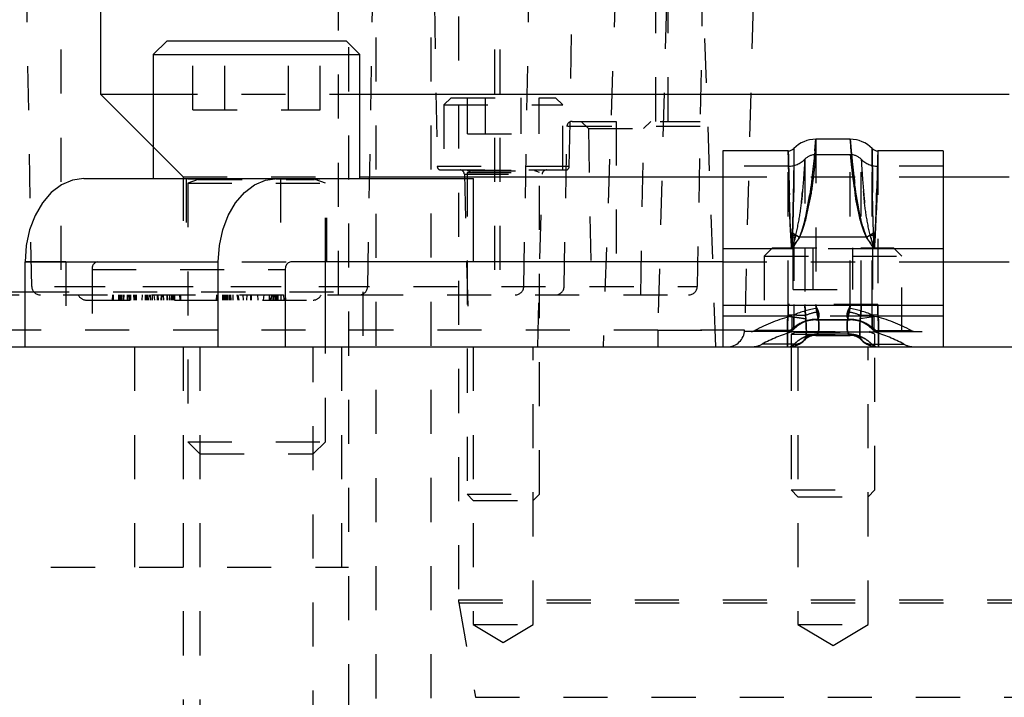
# Model space of a CAD drawing. Header units: inches. Extents: x 1907 to 2452, y -210 to -54.
# Tile 34 of 256: x 1939.63 to 1941.87, y -168.06 to -166.52. Entities that reach past the tile are written whole.
import ezdxf

# ---------------------------------------------------------------- set-up
doc = ezdxf.new("R2010")
doc.units = ezdxf.units.IN
doc.header["$LTSCALE"] = 0.5
doc.header["$MEASUREMENT"] = 0
doc.linetypes.add('HIDDEN', pattern=[0.225, 0.15, -0.075])
doc.layers.add('SID-M-H', color=4, linetype='HIDDEN')
doc.layers.add('SID-M-S', color=105, linetype='Continuous')

msp = doc.modelspace()

# ---------------------------------------------------------------- linework, layer by layer
at = {"layer": 'SID-M-H'}
for p, q in [((1940.62626, -163.51351), (1940.62626, -167.83782)), ((1940.37626, -163.78351), (1940.37626, -169.18101)), ((1940.43876, -164.16113), (1940.43876, -168.30556)), ((1940.56376, -164.16096), (1940.56376, -168.30572)), ((1939.7239, -165.18871), (1939.7239, -167.1454)), ((1940.35382, -167.1454), (1940.35382, -165.18871)), ((1940.70815, -165.18871), (1940.70815, -167.1454)), ((1940.71996, -165.18871), (1940.71996, -167.1454)), ((1941.07429, -166.7517), (1941.07429, -165.18871)), ((1941.10185, -166.7517), (1941.10185, -165.18871)), ((1939.65757, -167.12606), (1939.62458, -165.23581)), ((1940.42015, -167.12606), (1940.45314, -165.23581)), ((1940.77448, -167.12606), (1940.80747, -165.23581)), ((1941.20117, -165.23581), (1941.16818, -167.12606)), ((1940.55067, -165.28713), (1940.57802, -166.8542)), ((1940.87765, -166.8542), (1940.905, -165.28713)), ((1941.12948, -165.28713), (1941.07873, -167.22517)), ((1941.32626, -165.28713), (1941.27551, -167.22517)), ((1941.00398, -165.83831), (1940.95421, -167.26351)), ((1941.21012, -167.26351), (1941.16035, -165.83831)), ((1940.02351, -166.72526), (1940.02351, -166.56901)), ((1940.09568, -166.72526), (1940.09568, -166.56901)), ((1940.24002, -166.72526), (1940.24002, -166.56901)), ((1940.31219, -166.72526), (1940.31219, -166.56901)), ((1939.93348, -166.69001), (1940.40223, -166.69001)), ((1940.60923, -166.69794), (1940.59283, -166.71434)), ((1940.60923, -166.69794), (1940.84643, -166.69794)), ((1940.64664, -166.77994), (1940.64664, -166.69794)), ((1940.68724, -166.77994), (1940.68724, -166.69794)), ((1940.76843, -166.77994), (1940.76843, -166.69794)), ((1940.80902, -166.77994), (1940.80902, -166.69794)), ((1940.86283, -166.71434), (1940.84643, -166.69794)), ((1940.59283, -166.71434), (1940.86283, -166.71434)), ((1940.59283, -166.71434), (1940.59283, -166.86194)), ((1940.86283, -166.86194), (1940.86283, -166.71434)), ((1940.02351, -166.72526), (1940.31219, -166.72526)), ((1940.86597, -167.12606), (1940.8723, -166.7633)), ((1941.17451, -166.7633), (1940.8723, -166.7633)), ((1940.88411, -166.7517), (1941.17471, -166.7517)), ((1940.905, -166.7517), (1940.92103, -166.76773)), ((1940.98374, -166.7517), (1940.98374, -167.1454)), ((1941.04645, -166.76773), (1941.06248, -166.7517)), ((1940.64664, -166.77994), (1940.80902, -166.77994)), ((1940.92103, -166.76773), (1941.04645, -166.76773)), ((1940.92103, -166.76773), (1940.92762, -167.1454)), ((1941.03986, -167.1454), (1941.04645, -166.76773)), ((1939.93348, -166.80973), (1940.00126, -166.87751)), ((1941.43715, -166.79226), (1941.43715, -167.16726)), ((1941.51537, -167.16726), (1941.51537, -166.79226)), ((1941.37467, -167.16726), (1941.37467, -166.81851)), ((1941.38716, -166.81326), (1941.38716, -167.16726)), ((1941.51537, -166.82726), (1941.43715, -166.82726)), ((1941.56536, -167.16726), (1941.56536, -166.81326)), ((1941.57785, -166.81851), (1941.57785, -167.16726)), ((1940.87765, -166.8542), (1940.57802, -166.8542)), ((1941.37467, -166.85351), (1941.22626, -166.85351)), ((1941.41216, -166.83776), (1941.41216, -167.16726)), ((1941.54036, -167.16726), (1941.54036, -166.83776)), ((1941.72626, -166.85351), (1941.57785, -166.85351)), ((1940.00126, -166.87751), (1940.40223, -166.87751)), ((1940.00126, -166.87751), (1940.00126, -167.07051)), ((1940.5859, -166.86194), (1940.86977, -166.86194)), ((1940.6395, -166.87152), (1940.81617, -166.87152)), ((1940.6395, -166.87152), (1940.64977, -167.26351)), ((1940.64583, -166.86194), (1940.64583, -166.86233)), ((1940.64583, -166.86233), (1940.80983, -166.86233)), ((1940.65564, -166.86386), (1940.64583, -166.86742)), ((1940.64583, -166.86742), (1940.80983, -166.86742)), ((1940.64583, -166.86742), (1940.64583, -167.59794)), ((1940.65564, -166.86386), (1940.80003, -166.86386)), ((1940.80983, -166.86742), (1940.80003, -166.86386)), ((1940.8059, -167.26351), (1940.81617, -166.87152)), ((1940.80983, -166.86233), (1940.80983, -166.86194)), ((1940.80983, -167.59794), (1940.80983, -166.86742)), ((1941.22626, -166.87751), (1941.72626, -166.87751)), ((1940.00835, -166.88151), (1940.00835, -167.07051)), ((1940.0116, -166.88151), (1940.0116, -166.8819)), ((1940.0116, -166.8819), (1940.3241, -166.8819)), ((1940.03516, -166.88343), (1940.0116, -166.892)), ((1940.0116, -166.892), (1940.3241, -166.892)), ((1940.0116, -166.892), (1940.0116, -167.47876)), ((1940.03516, -166.88343), (1940.29874, -166.88343)), ((1940.22209, -166.88151), (1940.22209, -167.07051)), ((1940.3241, -166.892), (1940.30055, -166.88343)), ((1940.3241, -166.8819), (1940.3241, -166.88151)), ((1940.3241, -167.07051), (1940.3241, -166.892)), ((1940.32735, -167.07051), (1940.32735, -166.88151)), ((1941.38438, -167.00449), (1941.40009, -167.01476)), ((1941.55243, -167.01476), (1941.56814, -167.00449)), ((1941.55243, -167.01476), (1941.40009, -167.01476)), ((1941.56536, -167.04101), (1941.22626, -167.04101)), ((1941.33926, -167.03851), (1941.32026, -167.05751)), ((1941.33926, -167.03851), (1941.61326, -167.03851)), ((1941.38605, -167.13351), (1941.38605, -167.03851)), ((1941.43115, -167.13351), (1941.43115, -167.03851)), ((1941.52137, -167.13351), (1941.52137, -167.03851)), ((1941.72626, -167.04101), (1941.54036, -167.04101)), ((1941.72626, -167.04101), (1941.56536, -167.04101)), ((1941.56647, -167.13351), (1941.56647, -167.03851)), ((1941.63226, -167.05751), (1941.61326, -167.03851)), ((1939.73476, -167.07051), (1939.64247, -167.07051)), ((1939.73476, -167.07051), (1940.24528, -167.07051)), ((1939.73476, -167.07051), (1939.73476, -167.26351)), ((1941.22626, -167.07051), (1941.72626, -167.07051)), ((1941.32026, -167.05751), (1941.63226, -167.05751)), ((1941.32026, -167.05751), (1941.32026, -167.22851)), ((1941.63226, -167.22851), (1941.63226, -167.05751)), ((1939.7945, -167.08801), (1940.23291, -167.08801)), ((1939.7945, -167.08801), (1939.7945, -167.26351)), ((1938.90954, -167.12606), (1940.35382, -167.12606)), ((1938.92922, -167.1454), (1940.40046, -167.1454)), ((1939.64247, -167.13851), (1940.40934, -167.13851)), ((1939.7239, -167.12606), (1941.16818, -167.12606)), ((1939.84066, -167.1454), (1939.84004, -167.15721)), ((1939.84066, -167.1454), (1939.84004, -167.15721)), ((1939.84066, -167.1454), (1939.84004, -167.15721)), ((1939.84263, -167.1454), (1939.84201, -167.15721)), ((1939.85419, -167.1454), (1939.85419, -167.15721)), ((1939.85672, -167.1454), (1939.85671, -167.15721)), ((1939.85877, -167.1454), (1939.85877, -167.15721)), ((1939.8591, -167.1454), (1939.85972, -167.15721)), ((1939.8609, -167.1454), (1939.86089, -167.15721)), ((1939.86107, -167.1454), (1939.86169, -167.15721)), ((1939.86501, -167.1454), (1939.86563, -167.15721)), ((1939.8664, -167.1454), (1939.86609, -167.15721)), ((1939.87431, -167.1454), (1939.87409, -167.15721)), ((1939.87741, -167.1454), (1939.87781, -167.15721)), ((1939.87799, -167.1454), (1939.87799, -167.15721)), ((1939.87893, -167.1454), (1939.87919, -167.15721)), ((1939.88138, -167.1454), (1939.88138, -167.15721)), ((1939.88863, -167.1454), (1939.88925, -167.15721)), ((1939.89174, -167.1454), (1939.89174, -167.15721)), ((1939.89482, -167.1454), (1939.89482, -167.15721)), ((1939.90808, -167.1454), (1939.90746, -167.15721)), ((1939.91521, -167.1454), (1939.91521, -167.15721)), ((1939.91696, -167.1454), (1939.91696, -167.15721)), ((1939.9182, -167.1454), (1939.91819, -167.15721)), ((1939.91902, -167.1454), (1939.91903, -167.15721)), ((1939.91963, -167.1454), (1939.91964, -167.15721)), ((1939.92334, -167.1454), (1939.92272, -167.15721)), ((1939.92667, -167.1454), (1939.92678, -167.15721)), ((1939.93121, -167.1454), (1939.93059, -167.15721)), ((1939.93484, -167.1454), (1939.936, -167.15721)), ((1939.94216, -167.1454), (1939.94216, -167.15721)), ((1939.94375, -167.1454), (1939.94437, -167.15721)), ((1939.9515, -167.1454), (1939.95028, -167.15721)), ((1939.95264, -167.1454), (1939.95224, -167.15721)), ((1939.9559, -167.1454), (1939.95646, -167.15721)), ((1939.96423, -167.1454), (1939.96445, -167.15721)), ((1939.96512, -167.1454), (1939.96538, -167.15721)), ((1939.97058, -167.1454), (1939.96996, -167.15721)), ((1939.97452, -167.1454), (1939.9739, -167.15721)), ((1939.97698, -167.1454), (1939.9771, -167.15721)), ((1939.97817, -167.1454), (1939.97817, -167.15721)), ((1939.97958, -167.1454), (1939.97959, -167.15721)), ((1939.9815, -167.1454), (1939.98149, -167.15721)), ((1939.98162, -167.1454), (1939.98162, -167.15721)), ((1939.99296, -167.1454), (1939.99358, -167.15721)), ((1939.99493, -167.1454), (1939.99555, -167.15721)), ((1939.99493, -167.1454), (1939.99555, -167.15721)), ((1940.07688, -167.1454), (1940.07626, -167.15721)), ((1940.07688, -167.1454), (1940.07626, -167.15721)), ((1940.07688, -167.1454), (1940.07626, -167.15721)), ((1940.07688, -167.1454), (1940.07626, -167.15721)), ((1940.07688, -167.1454), (1940.07626, -167.15721)), ((1940.07688, -167.1454), (1940.07626, -167.15721)), ((1940.07688, -167.1454), (1940.07626, -167.15721)), ((1940.07688, -167.1454), (1940.07626, -167.15721)), ((1940.07885, -167.1454), (1940.07823, -167.15721)), ((1940.0902, -167.1454), (1940.09019, -167.15721)), ((1940.09039, -167.1454), (1940.09038, -167.15721)), ((1940.09299, -167.1454), (1940.09253, -167.15721)), ((1940.09356, -167.1454), (1940.09355, -167.15721)), ((1940.09356, -167.1454), (1940.09355, -167.15721)), ((1940.09365, -167.1454), (1940.09364, -167.15721)), ((1940.09365, -167.1454), (1940.09364, -167.15721)), ((1940.09383, -167.1454), (1940.09382, -167.15721)), ((1940.09392, -167.1454), (1940.09391, -167.15721)), ((1940.09469, -167.1454), (1940.09435, -167.15721)), ((1940.09478, -167.1454), (1940.09478, -167.15721)), ((1940.09478, -167.1454), (1940.09478, -167.15721)), ((1940.09512, -167.1454), (1940.0949, -167.15721)), ((1940.09506, -167.1454), (1940.09505, -167.15721)), ((1940.09506, -167.1454), (1940.09505, -167.15721)), ((1940.09554, -167.1454), (1940.0953, -167.15721)), ((1940.09632, -167.1454), (1940.09631, -167.15721)), ((1940.09926, -167.1454), (1940.09988, -167.15721)), ((1940.09986, -167.1454), (1940.09985, -167.15721)), ((1940.10123, -167.1454), (1940.10185, -167.15721)), ((1940.10185, -167.1454), (1940.1017, -167.15721)), ((1940.10185, -167.1454), (1940.1017, -167.15721)), ((1940.10565, -167.1454), (1940.10588, -167.15721)), ((1940.10648, -167.1454), (1940.10671, -167.15721)), ((1940.10861, -167.1454), (1940.10908, -167.15721)), ((1940.11428, -167.1454), (1940.11366, -167.15721)), ((1940.12343, -167.1454), (1940.12547, -167.15721)), ((1940.12505, -167.1454), (1940.12744, -167.15721)), ((1940.13666, -167.1454), (1940.13728, -167.15721)), ((1940.14578, -167.1454), (1940.14516, -167.15721)), ((1940.15439, -167.1454), (1940.15438, -167.15721)), ((1940.1546, -167.1454), (1940.1546, -167.15721)), ((1940.15522, -167.1454), (1940.15522, -167.15721)), ((1940.15543, -167.1454), (1940.15543, -167.15721)), ((1940.15543, -167.1454), (1940.15543, -167.15721)), ((1940.15543, -167.1454), (1940.15543, -167.15721)), ((1940.17013, -167.1454), (1940.17075, -167.15721)), ((1940.18462, -167.1454), (1940.18256, -167.15721)), ((1940.19634, -167.1454), (1940.19634, -167.15721)), ((1940.20326, -167.1454), (1940.19831, -167.15721)), ((1940.20211, -167.1454), (1940.20028, -167.15721)), ((1940.20454, -167.1454), (1940.20477, -167.15721)), ((1940.20473, -167.1454), (1940.20495, -167.15721)), ((1940.2068, -167.1454), (1940.20618, -167.15721)), ((1940.20956, -167.1454), (1940.20972, -167.15721)), ((1940.20956, -167.1454), (1940.20972, -167.15721)), ((1940.21074, -167.1454), (1940.21012, -167.15721)), ((1940.21097, -167.1454), (1940.21098, -167.15721)), ((1940.21141, -167.1454), (1940.21141, -167.15721)), ((1940.213, -167.1454), (1940.21301, -167.15721)), ((1940.213, -167.1454), (1940.21301, -167.15721)), ((1940.21485, -167.1454), (1940.21485, -167.15721)), ((1940.21485, -167.1454), (1940.21485, -167.15721)), ((1940.21492, -167.1454), (1940.21525, -167.15721)), ((1940.21503, -167.1454), (1940.21504, -167.15721)), ((1940.21503, -167.1454), (1940.21504, -167.15721)), ((1940.21595, -167.1454), (1940.21642, -167.15721)), ((1940.21607, -167.1454), (1940.21608, -167.15721)), ((1940.21607, -167.1454), (1940.21608, -167.15721)), ((1940.22293, -167.1454), (1940.22316, -167.15721)), ((1940.22918, -167.1454), (1940.2298, -167.15721)), ((1940.23312, -167.1454), (1940.23374, -167.15721)), ((1940.23312, -167.1454), (1940.23374, -167.15721)), ((1940.23312, -167.1454), (1940.23374, -167.15721)), ((1940.23312, -167.1454), (1940.23374, -167.15721)), ((1940.23312, -167.1454), (1940.23374, -167.15721)), ((1940.40046, -167.1454), (1941.14849, -167.1454)), ((1940.40934, -167.13851), (1940.40934, -167.26351)), ((1941.38605, -167.13351), (1941.56647, -167.13351)), ((1939.78131, -167.15721), (1940.29641, -167.15721)), ((1941.37414, -167.19052), (1941.37467, -167.16726)), ((1941.57785, -167.16726), (1941.37467, -167.16726)), ((1941.38716, -167.16726), (1941.38725, -167.19112)), ((1941.41216, -167.16726), (1941.41345, -167.19231)), ((1941.43715, -167.16726), (1941.43966, -167.18476)), ((1941.51286, -167.18476), (1941.51537, -167.16726)), ((1941.53906, -167.19231), (1941.54036, -167.16726)), ((1941.56527, -167.19112), (1941.56536, -167.16726)), ((1941.57785, -167.16726), (1941.57838, -167.19052)), ((1941.57789, -167.16976), (1941.57785, -167.16726)), ((1941.37382, -167.19351), (1941.37414, -167.19052)), ((1941.41345, -167.19231), (1941.37414, -167.19052)), ((1941.38725, -167.19112), (1941.38735, -167.19568)), ((1941.57838, -167.19052), (1941.53906, -167.19231)), ((1941.56517, -167.19568), (1941.56527, -167.19112)), ((1941.57838, -167.19052), (1941.57869, -167.19351)), ((1941.37382, -167.19351), (1941.22626, -167.19351)), ((1941.41439, -167.20001), (1941.37382, -167.19351)), ((1941.57001, -167.19351), (1941.38251, -167.19351)), ((1941.38251, -167.19351), (1941.38251, -167.22979)), ((1941.41345, -167.19231), (1941.41439, -167.20001)), ((1941.43715, -167.20226), (1941.51537, -167.20226)), ((1941.4389, -167.20134), (1941.51362, -167.20134)), ((1941.53813, -167.20001), (1941.53906, -167.19231)), ((1941.57869, -167.19351), (1941.53813, -167.20001)), ((1941.57001, -167.22979), (1941.57001, -167.19351)), ((1941.72626, -167.19351), (1941.57869, -167.19351)), ((1941.07873, -167.22517), (1938.99899, -167.22517)), ((1941.07873, -167.22517), (1941.07873, -167.26351)), ((1941.37414, -167.22851), (1941.22626, -167.22851)), ((1941.3792, -167.22642), (1941.29856, -167.22642)), ((1941.37717, -167.22851), (1941.57592, -167.22851)), ((1941.38126, -167.22851), (1941.38126, -167.2289)), ((1941.38126, -167.2289), (1941.57126, -167.2289)), ((1941.39256, -167.23043), (1941.38126, -167.23455)), ((1941.38126, -167.23455), (1941.57126, -167.23455)), ((1941.38126, -167.23455), (1941.38126, -167.26309)), ((1941.57001, -167.22979), (1941.38251, -167.22979)), ((1941.38716, -167.22326), (1941.38725, -167.22259)), ((1941.38725, -167.22259), (1941.38735, -167.22191)), ((1941.39256, -167.23043), (1941.55996, -167.23043)), ((1941.51013, -167.23449), (1941.44239, -167.23449)), ((1941.57126, -167.23455), (1941.55996, -167.23043)), ((1941.56517, -167.22191), (1941.56527, -167.22259)), ((1941.56527, -167.22259), (1941.56536, -167.22326)), ((1941.57126, -167.2289), (1941.57126, -167.22851)), ((1941.57126, -167.26309), (1941.57126, -167.23455)), ((1941.57332, -167.22642), (1941.65396, -167.22642)), ((1941.57838, -167.22851), (1941.72626, -167.22851)), ((1941.38827, -167.25723), (1941.31516, -167.25723)), ((1941.41439, -167.2437), (1941.41345, -167.24576)), ((1941.53906, -167.24576), (1941.53813, -167.2437)), ((1941.56425, -167.25723), (1941.63736, -167.25723)), ((1939.89134, -167.76351), (1939.89134, -167.26351)), ((1940.00126, -167.26351), (1940.00126, -169.76351)), ((1940.03935, -167.26351), (1940.03935, -168.14351)), ((1940.29635, -168.14351), (1940.29635, -167.26351)), ((1940.3241, -167.47876), (1940.3241, -167.26351)), ((1940.36118, -167.76351), (1940.36118, -167.26351)), ((1940.65983, -167.26351), (1940.65983, -167.89351)), ((1940.79583, -167.89351), (1940.79583, -167.26351)), ((1941.38126, -167.26351), (1941.38126, -167.58801)), ((1941.39676, -167.26351), (1941.39676, -167.89351)), ((1941.55576, -167.89351), (1941.55576, -167.26351)), ((1941.57126, -167.58801), (1941.57126, -167.26351)), ((1940.0116, -167.47876), (1940.3241, -167.47876)), ((1940.0116, -167.47876), (1940.03935, -167.50651)), ((1940.29635, -167.50651), (1940.3241, -167.47876)), ((1940.03935, -167.50651), (1940.29635, -167.50651)), ((1941.38126, -167.58801), (1941.57126, -167.58801)), ((1941.38126, -167.58801), (1941.39676, -167.60351)), ((1941.55576, -167.60351), (1941.57126, -167.58801)), ((1940.64583, -167.59794), (1940.80983, -167.59794)), ((1940.64583, -167.59794), (1940.65983, -167.61194)), ((1940.65983, -167.61194), (1940.79583, -167.61194)), ((1940.79583, -167.61194), (1940.80983, -167.59794)), ((1941.39676, -167.60351), (1941.55576, -167.60351)), ((1929.50126, -167.76351), (1940.37626, -167.76351)), ((1940.62626, -167.83782), (1942.6245, -167.83782)), ((1940.62686, -167.84466), (1942.62391, -167.84466)), ((1940.62686, -167.84466), (1940.6646, -168.05873)), ((1940.65983, -167.89351), (1940.79583, -167.89351)), ((1940.65983, -167.89351), (1940.72783, -167.93437)), ((1940.72783, -167.93437), (1940.79583, -167.89351)), ((1941.39676, -167.89351), (1941.55576, -167.89351)), ((1941.39676, -167.89351), (1941.47626, -167.94128)), ((1941.47626, -167.94128), (1941.55576, -167.89351)), ((1940.6646, -168.05873), (1942.58791, -168.05873))]:
    msp.add_line(p, q, dxfattribs=at)
for centre, radius, start, end in [((1940.88411, -166.76351), 0.01181, 90, 179), ((1941.43715, -166.86226), 0.035, 90, 135.573), ((1941.51537, -166.86226), 0.035, 44.427, 90), ((1940.5859, -166.85406), 0.00787, 181, 270), ((1940.86977, -166.85406), 0.00787, 270, 359), ((1941.37467, -166.80101), 0.0525, 270, 315.573), ((1941.57785, -166.80101), 0.0525, 224.427, 270), ((1940.62966, -166.87178), 0.00984, 1.5, 90), ((1940.65537, -166.86312), 0.000787, 290, 90), ((1940.8003, -166.86312), 0.000787, 90, 250), ((1940.82601, -166.87178), 0.00984, 90, 178.5), ((1940.03489, -166.88269), 0.000787, 290, 90), ((1940.30082, -166.88269), 0.000787, 90, 250), ((1941.37486, -166.89942), 0.1055, 273.03651, 275.17531), ((1941.36368, -166.69441), 0.3165, 273.03651, 275.17531), ((1941.58884, -166.69441), 0.3165, 264.82469, 266.96349), ((1941.57766, -166.89942), 0.1055, 264.82469, 266.96349), ((1939.80997, -167.08582), 0.01562, 101.42175, 188.04947), ((1939.67725, -167.12571), 0.01969, 181, 270), ((1939.78131, -167.13753), 0.01969, 203.57818, 270), ((1940.29641, -167.13753), 0.01969, 270, 336.42182), ((1940.40046, -167.12571), 0.01969, 270, 359), ((1940.75479, -167.12571), 0.01969, 270, 359), ((1940.84629, -167.12571), 0.01969, 270, 359), ((1941.14849, -167.12571), 0.01969, 270, 359), ((1941.47298, -167.3901), 0.21666, 98.84572, 113.30988), ((1941.45632, -167.2918), 0.10833, 98.84572, 113.30988), ((1941.47954, -167.3901), 0.21666, 66.69012, 81.15428), ((1941.4962, -167.2918), 0.10833, 66.69012, 81.15428), ((1941.47626, -167.55624), 0.37464, 104.49155, 118.3152), ((1941.43715, -167.27226), 0.07, 90, 135.573), ((1941.43618, -167.26743), 0.06637, 86.9949, 137.50533), ((1941.43698, -167.19982), 0.00244, 274.02012, 321.69695), ((1941.51634, -167.26743), 0.06637, 42.49467, 93.0051), ((1941.51554, -167.19982), 0.00244, 218.30305, 265.97988), ((1941.51537, -167.27226), 0.07, 44.427, 90), ((1941.47626, -167.55624), 0.37464, 61.6848, 75.50845), ((1941.23615, -167.22414), 0.03937, 270, 358.5), ((1941.29026, -167.21101), 0.0175, 270, 298.3152), ((1941.47626, -167.55624), 0.33964, 106.02304, 118.3152), ((1941.3738, -167.21131), 0.0172, 270.0926, 321.96655), ((1941.37414, -167.21104), 0.01747, 270.00637, 318.59378), ((1941.37467, -167.21101), 0.0175, 270, 315.573), ((1941.37441, -167.222), 0.00652, 272.26611, 317.31211), ((1941.3794, -167.2153), 0.01112, 268.9616, 314.27678), ((1941.39229, -167.22969), 0.000787, 290, 90), ((1941.43792, -167.26818), 0.03319, 86.9949, 137.50533), ((1941.43664, -167.22995), 0.00733, 274.02012, 321.69695), ((1941.51588, -167.22995), 0.00733, 218.30305, 265.97988), ((1941.5146, -167.26818), 0.03319, 42.49467, 93.0051), ((1941.56023, -167.22969), 0.000787, 90, 250), ((1941.57872, -167.21131), 0.0172, 218.03345, 269.9074), ((1941.57838, -167.21104), 0.01747, 221.40622, 269.99363), ((1941.57785, -167.21101), 0.0175, 224.427, 270), ((1941.57312, -167.2153), 0.01112, 225.72322, 271.0384), ((1941.47626, -167.55624), 0.33964, 61.6848, 73.97696), ((1941.57811, -167.222), 0.00652, 222.68789, 267.73389), ((1941.66226, -167.21101), 0.0175, 241.6848, 270), ((1941.29026, -167.21101), 0.0525, 270, 298.3152), ((1941.37374, -167.21191), 0.0516, 270.0926, 321.96655), ((1941.37414, -167.21109), 0.05242, 270.00637, 318.59378), ((1941.37389, -167.24397), 0.01956, 272.26611, 317.31211), ((1941.38887, -167.22388), 0.03336, 268.9616, 314.27678), ((1941.57878, -167.21191), 0.0516, 218.03345, 269.9074), ((1941.57838, -167.21109), 0.05242, 221.40622, 269.99363), ((1941.56365, -167.22388), 0.03336, 225.72322, 271.0384), ((1941.57863, -167.24397), 0.01956, 222.68789, 267.73389), ((1941.66226, -167.21101), 0.0525, 241.6848, 270), ((1940.66563, -167.83782), 0.03937, 180, 190)]:
    msp.add_arc(centre, radius, start, end, dxfattribs=at)
for points, knots in [([(1941.40009, -167.01476), (1941.40189, -167.01028), (1941.40638, -166.99912), (1941.41585, -166.96415), (1941.425, -166.91036), (1941.43199, -166.85061), (1941.43585, -166.80857), (1941.43706, -166.79336), (1941.43714, -166.79246), (1941.43715, -166.79226)], [0, 0, 0, 0, 0.0411957, 0.1025353, 0.3099027, 0.5198795, 0.7305922, 0.9415813, 1, 1, 1, 1]), ([(1941.51537, -166.79226), (1941.51538, -166.79246), (1941.51546, -166.79336), (1941.51667, -166.80857), (1941.52053, -166.85061), (1941.52752, -166.91036), (1941.53667, -166.96415), (1941.54614, -166.99912), (1941.55063, -167.01028), (1941.55243, -167.01476)], [0, 0, 0, 0, 0.0584187, 0.2694078, 0.4801205, 0.6900973, 0.8974647, 0.9588043, 1, 1, 1, 1]), ([(1941.37467, -166.81851), (1941.37472, -166.82074), (1941.37484, -166.82532), (1941.37573, -166.86197), (1941.37725, -166.91758), (1941.37863, -166.96952), (1941.38017, -166.99937), (1941.38045, -167.00477)], [0, 0, 0, 0, 0.2282514, 0.4678034, 0.7073901, 0.9470328, 1, 1, 1, 1]), ([(1941.38438, -167.00449), (1941.38506, -166.98131), (1941.38645, -166.93379), (1941.38689, -166.87346), (1941.38714, -166.83034), (1941.38716, -166.81447), (1941.38716, -166.81348), (1941.38716, -166.81326)], [0, 0, 0, 0, 0.2240657, 0.4593059, 0.6952264, 0.9308577, 1, 1, 1, 1]), ([(1941.43715, -166.82726), (1941.43714, -166.82743), (1941.43706, -166.82819), (1941.43585, -166.84101), (1941.43199, -166.87646), (1941.42499, -166.92689), (1941.41581, -166.97227), (1941.40634, -167.00166), (1941.40189, -167.01099), (1941.40009, -167.01476)], [0, 0, 0, 0, 0.0581919, 0.2683813, 0.4784009, 0.6879822, 0.89586, 0.9579023, 1, 1, 1, 1]), ([(1941.40009, -167.01476), (1941.40189, -167.01099), (1941.40634, -167.00166), (1941.41581, -166.97227), (1941.42499, -166.92689), (1941.43199, -166.87646), (1941.43585, -166.84101), (1941.43706, -166.82819), (1941.43714, -166.82743), (1941.43715, -166.82726)], [0, 0, 0, 0, 0.0420977, 0.10414, 0.3120178, 0.5215991, 0.7316187, 0.9418081, 1, 1, 1, 1]), ([(1941.55243, -167.01476), (1941.55063, -167.01099), (1941.54618, -167.00166), (1941.53671, -166.97227), (1941.52753, -166.92689), (1941.52053, -166.87646), (1941.51667, -166.84101), (1941.51546, -166.82819), (1941.51538, -166.82743), (1941.51537, -166.82726)], [0, 0, 0, 0, 0.0420977, 0.10414, 0.3120178, 0.5215991, 0.7316187, 0.9418081, 1, 1, 1, 1]), ([(1941.51537, -166.82726), (1941.51538, -166.82743), (1941.51546, -166.82819), (1941.51667, -166.84101), (1941.52053, -166.87646), (1941.52753, -166.92689), (1941.53671, -166.97227), (1941.54618, -167.00166), (1941.55063, -167.01099), (1941.55243, -167.01476)], [0, 0, 0, 0, 0.0581919, 0.2683813, 0.4784009, 0.6879822, 0.89586, 0.9579023, 1, 1, 1, 1]), ([(1941.56536, -166.81326), (1941.56536, -166.81548), (1941.56537, -166.82005), (1941.56548, -166.85658), (1941.56598, -166.91207), (1941.56666, -166.96559), (1941.56787, -166.99729), (1941.56814, -167.00449)], [0, 0, 0, 0, 0.2240482, 0.459413, 0.6949393, 0.930748, 1, 1, 1, 1]), ([(1941.57207, -167.00477), (1941.5723, -167.00053), (1941.57381, -166.97183), (1941.57518, -166.92065), (1941.57674, -166.86423), (1941.57767, -166.82588), (1941.57779, -166.82097), (1941.57785, -166.81851)], [0, 0, 0, 0, 0.0415228, 0.2812044, 0.520829, 0.7604173, 1, 1, 1, 1]), ([(1941.38045, -167.01047), (1941.37973, -166.99688), (1941.37794, -166.9628), (1941.37652, -166.91441), (1941.37526, -166.87436), (1941.37473, -166.85571), (1941.37468, -166.85407), (1941.37467, -166.85351)], [0, 0, 0, 0, 0.1589227, 0.39844, 0.6379411, 0.8774072, 1, 1, 1, 1]), ([(1941.37467, -166.85351), (1941.37472, -166.85539), (1941.37484, -166.85925), (1941.37573, -166.89014), (1941.37725, -166.937), (1941.37863, -166.98077), (1941.38017, -167.00592), (1941.38045, -167.01047)], [0, 0, 0, 0, 0.2282292, 0.4677641, 0.7073458, 0.947012, 1, 1, 1, 1]), ([(1941.41216, -166.83776), (1941.41204, -166.83981), (1941.41181, -166.84392), (1941.40991, -166.87598), (1941.4059, -166.92303), (1941.40123, -166.97121), (1941.39436, -167.00053), (1941.39223, -167.00962)], [0, 0, 0, 0, 0.2244808, 0.4489558, 0.6736847, 0.8987711, 1, 1, 1, 1]), ([(1941.39223, -167.00962), (1941.39572, -166.99276), (1941.40289, -166.95806), (1941.40726, -166.90787), (1941.41054, -166.86624), (1941.41194, -166.8416), (1941.41209, -166.83891), (1941.41216, -166.83776)], [0, 0, 0, 0, 0.1864701, 0.3837843, 0.6082498, 0.8331706, 1, 1, 1, 1]), ([(1941.56029, -167.00962), (1941.5568, -166.99276), (1941.54963, -166.95806), (1941.54526, -166.90787), (1941.54198, -166.86624), (1941.54058, -166.8416), (1941.54043, -166.83891), (1941.54036, -166.83776)], [0, 0, 0, 0, 0.1864701, 0.3837843, 0.6082498, 0.8331706, 1, 1, 1, 1]), ([(1941.54036, -166.83776), (1941.54048, -166.83981), (1941.54071, -166.84392), (1941.54261, -166.87598), (1941.54662, -166.92303), (1941.55129, -166.97121), (1941.55816, -167.00053), (1941.56029, -167.00962)], [0, 0, 0, 0, 0.2244808, 0.4489558, 0.6736847, 0.8987711, 1, 1, 1, 1]), ([(1941.57785, -166.85351), (1941.57785, -166.85358), (1941.57784, -166.85407), (1941.57753, -166.86499), (1941.57646, -166.89938), (1941.57505, -166.94947), (1941.57306, -166.99016), (1941.57207, -167.01047)], [0, 0, 0, 0, 0.0438301, 0.2834302, 0.5230815, 0.7619621, 1, 1, 1, 1]), ([(1941.57207, -167.01047), (1941.5723, -167.0069), (1941.57381, -166.98272), (1941.57518, -166.93958), (1941.57674, -166.89204), (1941.57767, -166.85972), (1941.57779, -166.85558), (1941.57785, -166.85351)], [0, 0, 0, 0, 0.0415403, 0.2812483, 0.5208688, 0.7604405, 1, 1, 1, 1]), ([(1941.38045, -167.00477), (1941.38113, -167.0166), (1941.38182, -167.02866), (1941.3825, -167.04078), (1941.38251, -167.04101)], [0, 0, 0, 0, 0.9809219, 1, 1, 1, 1]), ([(1941.38251, -167.04101), (1941.38249, -167.04079), (1941.38247, -167.04035), (1941.38237, -167.03892), (1941.38203, -167.03374), (1941.38138, -167.02394), (1941.38078, -167.01523), (1941.38045, -167.01047)], [0, 0, 0, 0, 0.0219161, 0.0423639, 0.1397504, 0.5294845, 1, 1, 1, 1]), ([(1941.38045, -167.01047), (1941.38112, -167.02041), (1941.38182, -167.03057), (1941.38249, -167.04079), (1941.38251, -167.04101)], [0, 0, 0, 0, 0.978065, 1, 1, 1, 1]), ([(1941.38251, -167.04101), (1941.38252, -167.04078), (1941.38263, -167.03859), (1941.38327, -167.02638), (1941.38387, -167.01446), (1941.38438, -167.00449)], [0, 0, 0, 0, 0.0190885, 0.1792331, 1, 1, 1, 1]), ([(1941.39223, -167.00962), (1941.38907, -167.01987), (1941.38584, -167.03033), (1941.38258, -167.0408), (1941.38251, -167.04101)], [0, 0, 0, 0, 0.9795432, 1, 1, 1, 1]), ([(1941.38251, -167.04101), (1941.38258, -167.0408), (1941.38373, -167.03709), (1941.38699, -167.02662), (1941.39015, -167.01638), (1941.39223, -167.00962)], [0, 0, 0, 0, 0.0204536, 0.3537566, 1, 1, 1, 1]), ([(1941.57001, -167.04101), (1941.56994, -167.0408), (1941.56879, -167.03709), (1941.56553, -167.02662), (1941.56237, -167.01638), (1941.56029, -167.00962)], [0, 0, 0, 0, 0.0204536, 0.3537566, 1, 1, 1, 1]), ([(1941.56029, -167.00962), (1941.56345, -167.01987), (1941.56668, -167.03033), (1941.56994, -167.0408), (1941.57001, -167.04101)], [0, 0, 0, 0, 0.9795432, 1, 1, 1, 1]), ([(1941.56814, -167.00449), (1941.56865, -167.01446), (1941.56925, -167.02638), (1941.56988, -167.03859), (1941.57, -167.04078), (1941.57001, -167.04101)], [0, 0, 0, 0, 0.8207669, 0.9809116, 1, 1, 1, 1]), ([(1941.57001, -167.04101), (1941.57002, -167.04078), (1941.5707, -167.02866), (1941.57139, -167.0166), (1941.57207, -167.00477)], [0, 0, 0, 0, 0.01907797, 1, 1, 1, 1]), ([(1941.57207, -167.01047), (1941.57139, -167.02041), (1941.5707, -167.03057), (1941.57002, -167.04079), (1941.57001, -167.04101)], [0, 0, 0, 0, 0.978065, 1, 1, 1, 1]), ([(1941.57001, -167.04101), (1941.57002, -167.04079), (1941.5707, -167.03057), (1941.57139, -167.02041), (1941.57207, -167.01047)], [0, 0, 0, 0, 0.0219349, 1, 1, 1, 1]), ([(1941.40009, -167.01476), (1941.39434, -167.02339), (1941.38851, -167.03216), (1941.3826, -167.04087), (1941.38251, -167.04101)], [0, 0, 0, 0, 0.9844876, 1, 1, 1, 1]), ([(1941.38251, -167.04101), (1941.3826, -167.04087), (1941.38851, -167.03216), (1941.39434, -167.02339), (1941.40009, -167.01476)], [0, 0, 0, 0, 0.0155124, 1, 1, 1, 1]), ([(1941.57001, -167.04101), (1941.56992, -167.04087), (1941.56401, -167.03216), (1941.55818, -167.02339), (1941.55243, -167.01476)], [0, 0, 0, 0, 0.01551242, 1, 1, 1, 1]), ([(1941.55243, -167.01476), (1941.55818, -167.02339), (1941.56401, -167.03216), (1941.56992, -167.04087), (1941.57001, -167.04101)], [0, 0, 0, 0, 0.9844876, 1, 1, 1, 1]), ([(1941.43966, -167.17601), (1941.43882, -167.1743), (1941.43746, -167.17154), (1941.43724, -167.16844), (1941.43715, -167.16726)], [0, 0, 0, 0, 0.6200802, 1, 1, 1, 1]), ([(1941.43715, -167.16726), (1941.43737, -167.16917), (1941.43772, -167.17228), (1941.43913, -167.17498), (1941.43966, -167.17601)], [0, 0, 0, 0, 0.616941, 1, 1, 1, 1]), ([(1941.51537, -167.16726), (1941.51537, -167.16735), (1941.51535, -167.16935), (1941.51466, -167.17245), (1941.51333, -167.17507), (1941.51286, -167.17601)], [0, 0, 0, 0, 0.0281808, 0.6502067, 1, 1, 1, 1]), ([(1941.51286, -167.17601), (1941.5137, -167.1743), (1941.51506, -167.17154), (1941.51528, -167.16844), (1941.51537, -167.16726)], [0, 0, 0, 0, 0.6200802, 1, 1, 1, 1]), ([(1941.57838, -167.19052), (1941.57836, -167.19013), (1941.57823, -167.18728), (1941.57795, -167.17953), (1941.57789, -167.17217), (1941.57785, -167.16726)], [0, 0, 0, 0, 0.0507048, 0.367121, 1, 1, 1, 1]), ([(1941.43966, -167.20115), (1941.4404, -167.20072), (1941.44154, -167.20005), (1941.44331, -167.19788), (1941.44417, -167.19529), (1941.44442, -167.1905), (1941.44386, -167.18673), (1941.44218, -167.18119), (1941.44081, -167.17837), (1941.43966, -167.17601)], [0, 0, 0, 0, 0.1306554, 0.2007431, 0.4316108, 0.4962309, 0.7490089, 0.7903286, 1, 1, 1, 1]), ([(1941.43966, -167.17601), (1941.4404, -167.17747), (1941.44154, -167.17971), (1941.44331, -167.18452), (1941.44417, -167.1885), (1941.44442, -167.1937), (1941.44386, -167.19654), (1941.44218, -167.19951), (1941.44081, -167.2004), (1941.43966, -167.20115)], [0, 0, 0, 0, 0.1306554, 0.2007431, 0.4316108, 0.4962309, 0.7490089, 0.7903286, 1, 1, 1, 1]), ([(1941.43966, -167.18476), (1941.44075, -167.1893), (1941.44352, -167.20086), (1941.44476, -167.21732), (1941.4436, -167.22965), (1941.4408, -167.23349), (1941.43966, -167.23504)], [0, 0, 0, 0, 0.1948536, 0.4956951, 0.7957738, 1, 1, 1, 1]), ([(1941.51286, -167.17601), (1941.51212, -167.17747), (1941.51098, -167.17971), (1941.50921, -167.18452), (1941.50835, -167.1885), (1941.5081, -167.1937), (1941.50866, -167.19654), (1941.51034, -167.19951), (1941.51171, -167.2004), (1941.51286, -167.20115)], [0, 0, 0, 0, 0.1306554, 0.2007431, 0.4316108, 0.4962309, 0.7490089, 0.7903286, 1, 1, 1, 1]), ([(1941.51286, -167.20115), (1941.51212, -167.20072), (1941.51098, -167.20005), (1941.50921, -167.19788), (1941.50835, -167.19529), (1941.5081, -167.1905), (1941.50866, -167.18673), (1941.51034, -167.18119), (1941.51171, -167.17837), (1941.51286, -167.17601)], [0, 0, 0, 0, 0.1306554, 0.2007431, 0.4316108, 0.4962309, 0.7490089, 0.7903286, 1, 1, 1, 1]), ([(1941.51286, -167.23504), (1941.51177, -167.23357), (1941.509, -167.22984), (1941.50776, -167.21782), (1941.50892, -167.20128), (1941.51172, -167.18952), (1941.51286, -167.18476)], [0, 0, 0, 0, 0.1948536, 0.4956951, 0.7957738, 1, 1, 1, 1]), ([(1941.37382, -167.19351), (1941.3736, -167.19668), (1941.3731, -167.20374), (1941.37282, -167.21219), (1941.37273, -167.21976), (1941.37289, -167.22553), (1941.37332, -167.22826), (1941.37372, -167.22846), (1941.37382, -167.22851)], [0, 0, 0, 0, 0.1734687, 0.3864411, 0.5001496, 0.7111567, 0.9214656, 1, 1, 1, 1]), ([(1941.37382, -167.26351), (1941.3736, -167.26301), (1941.3731, -167.26188), (1941.37282, -167.2536), (1941.37273, -167.241), (1941.37289, -167.22476), (1941.37332, -167.20691), (1941.37372, -167.19637), (1941.37382, -167.19351)], [0, 0, 0, 0, 0.1733216, 0.3863602, 0.5001488, 0.71129, 0.9215648, 1, 1, 1, 1]), ([(1941.37382, -167.22851), (1941.3736, -167.22826), (1941.3731, -167.2277), (1941.37282, -167.22356), (1941.37273, -167.21726), (1941.37289, -167.20913), (1941.37332, -167.20021), (1941.37372, -167.19494), (1941.37382, -167.19351)], [0, 0, 0, 0, 0.1734687, 0.3864411, 0.5001496, 0.7111567, 0.9214656, 1, 1, 1, 1]), ([(1941.3792, -167.22642), (1941.38151, -167.22421), (1941.3883, -167.21775), (1941.40032, -167.21003), (1941.41545, -167.20436), (1941.42788, -167.20175), (1941.43523, -167.20147), (1941.4389, -167.20134)], [0, 0, 0, 0, 0.1793096, 0.5267669, 0.7172982, 0.8588005, 1, 1, 1, 1]), ([(1941.4389, -167.20134), (1941.43523, -167.20147), (1941.42788, -167.20175), (1941.41545, -167.20436), (1941.40032, -167.21003), (1941.3883, -167.21775), (1941.38151, -167.22421), (1941.3792, -167.22642)], [0, 0, 0, 0, 0.1411995, 0.2827018, 0.4732331, 0.8206904, 1, 1, 1, 1]), ([(1941.38735, -167.22191), (1941.38727, -167.22096), (1941.38711, -167.21907), (1941.38704, -167.21206), (1941.38716, -167.20386), (1941.38729, -167.19804), (1941.38735, -167.19568)], [0, 0, 0, 0, 0.273311, 0.5469038, 0.8158716, 1, 1, 1, 1]), ([(1941.38735, -167.19568), (1941.38727, -167.19918), (1941.38711, -167.20619), (1941.38704, -167.21467), (1941.38716, -167.21996), (1941.38729, -167.22134), (1941.38735, -167.22191)], [0, 0, 0, 0, 0.273311, 0.5469038, 0.8158716, 1, 1, 1, 1]), ([(1941.41439, -167.20001), (1941.41487, -167.20688), (1941.41583, -167.22061), (1941.41576, -167.23592), (1941.41483, -167.24122), (1941.41439, -167.2437)], [0, 0, 0, 0, 0.347853, 0.694909, 1, 1, 1, 1]), ([(1941.43715, -167.20226), (1941.43737, -167.20217), (1941.43772, -167.20203), (1941.43913, -167.20139), (1941.43966, -167.20115)], [0, 0, 0, 0, 0.616941, 1, 1, 1, 1]), ([(1941.51286, -167.20115), (1941.5137, -167.20153), (1941.51506, -167.20214), (1941.51528, -167.20223), (1941.51537, -167.20226)], [0, 0, 0, 0, 0.6200802, 1, 1, 1, 1]), ([(1941.51362, -167.20134), (1941.51729, -167.20147), (1941.52463, -167.20175), (1941.53707, -167.20436), (1941.5522, -167.21003), (1941.56422, -167.21775), (1941.57101, -167.22421), (1941.57332, -167.22642)], [0, 0, 0, 0, 0.1411995, 0.2827018, 0.4732331, 0.8206904, 1, 1, 1, 1]), ([(1941.57332, -167.22642), (1941.57101, -167.22421), (1941.56422, -167.21775), (1941.5522, -167.21003), (1941.53707, -167.20436), (1941.52463, -167.20175), (1941.51729, -167.20147), (1941.51362, -167.20134)], [0, 0, 0, 0, 0.1793096, 0.5267669, 0.7172982, 0.8588005, 1, 1, 1, 1]), ([(1941.53813, -167.2437), (1941.53765, -167.24079), (1941.53669, -167.23497), (1941.53676, -167.21896), (1941.53769, -167.20605), (1941.53813, -167.20001)], [0, 0, 0, 0, 0.347853, 0.69490897, 1, 1, 1, 1]), ([(1941.56517, -167.19568), (1941.56525, -167.19918), (1941.56541, -167.20619), (1941.56547, -167.21467), (1941.56536, -167.21996), (1941.56523, -167.22134), (1941.56517, -167.22191)], [0, 0, 0, 0, 0.273311, 0.5469038, 0.8158716, 1, 1, 1, 1]), ([(1941.56517, -167.22191), (1941.56525, -167.22096), (1941.56541, -167.21907), (1941.56547, -167.21206), (1941.56536, -167.20386), (1941.56523, -167.19804), (1941.56517, -167.19568)], [0, 0, 0, 0, 0.273311, 0.5469038, 0.8158716, 1, 1, 1, 1]), ([(1941.57869, -167.22851), (1941.57892, -167.22826), (1941.57942, -167.2277), (1941.5797, -167.22356), (1941.57979, -167.21726), (1941.57963, -167.20913), (1941.5792, -167.20021), (1941.5788, -167.19494), (1941.57869, -167.19351)], [0, 0, 0, 0, 0.1734687, 0.3864411, 0.5001496, 0.7111567, 0.9214656, 1, 1, 1, 1]), ([(1941.57869, -167.19351), (1941.57892, -167.19985), (1941.57942, -167.21399), (1941.5797, -167.23087), (1941.57979, -167.24601), (1941.57963, -167.25754), (1941.5792, -167.26301), (1941.5788, -167.2634), (1941.57869, -167.26351)], [0, 0, 0, 0, 0.1733216, 0.3863602, 0.5001488, 0.71129, 0.9215648, 1, 1, 1, 1]), ([(1941.57869, -167.19351), (1941.57892, -167.19668), (1941.57942, -167.20374), (1941.5797, -167.21219), (1941.57979, -167.21976), (1941.57963, -167.22553), (1941.5792, -167.22826), (1941.5788, -167.22846), (1941.57869, -167.22851)], [0, 0, 0, 0, 0.1734687, 0.3864411, 0.5001496, 0.7111567, 0.9214656, 1, 1, 1, 1]), ([(1941.07873, -167.22517), (1941.09214, -167.22524), (1941.11861, -167.22537), (1941.16785, -167.22555), (1941.22139, -167.22563), (1941.25717, -167.22555), (1941.27314, -167.22537), (1941.27471, -167.22524), (1941.27551, -167.22517)], [0, 0, 0, 0, 0.1304144, 0.2574026, 0.5, 0.7425941, 0.8695831, 1, 1, 1, 1]), ([(1941.27551, -167.22517), (1941.27471, -167.22524), (1941.27314, -167.22537), (1941.25717, -167.22555), (1941.22139, -167.22563), (1941.16785, -167.22555), (1941.11861, -167.22537), (1941.09214, -167.22524), (1941.07873, -167.22517)], [0, 0, 0, 0, 0.1304144, 0.2574026, 0.5, 0.7425941, 0.8695831, 1, 1, 1, 1]), ([(1941.38827, -167.25723), (1941.39036, -167.25523), (1941.39652, -167.24937), (1941.40742, -167.24237), (1941.42113, -167.23724), (1941.4324, -167.23486), (1941.43906, -167.23462), (1941.44239, -167.23449)], [0, 0, 0, 0, 0.17930962, 0.52676686, 0.71729818, 0.85880048, 1, 1, 1, 1]), ([(1941.44239, -167.23449), (1941.43906, -167.23462), (1941.4324, -167.23486), (1941.42113, -167.23724), (1941.40742, -167.24237), (1941.39652, -167.24937), (1941.39036, -167.25523), (1941.38827, -167.25723)], [0, 0, 0, 0, 0.1411995, 0.2827018, 0.4732331, 0.8206904, 1, 1, 1, 1]), ([(1941.51013, -167.23449), (1941.51346, -167.23462), (1941.52012, -167.23486), (1941.53139, -167.23724), (1941.5451, -167.24237), (1941.556, -167.24937), (1941.56216, -167.25523), (1941.56425, -167.25723)], [0, 0, 0, 0, 0.1411995, 0.2827018, 0.4732331, 0.8206904, 1, 1, 1, 1]), ([(1941.56425, -167.25723), (1941.56216, -167.25523), (1941.556, -167.24937), (1941.5451, -167.24237), (1941.53139, -167.23724), (1941.52012, -167.23486), (1941.51346, -167.23462), (1941.51013, -167.23449)], [0, 0, 0, 0, 0.1793096, 0.5267669, 0.7172982, 0.8588005, 1, 1, 1, 1])]:
    msp.add_open_spline(points, degree=3, knots=knots, dxfattribs=at)
at = {"layer": 'SID-M-S'}
for p, q in [((1939.81376, -163.78351), (1939.81376, -166.69001)), ((1939.96473, -166.56901), (1939.93348, -166.60026)), ((1939.96473, -166.56901), (1940.37098, -166.56901)), ((1940.40223, -166.60026), (1940.37098, -166.56901)), ((1939.93348, -166.60026), (1939.93348, -166.88151)), ((1939.93348, -166.60026), (1940.40223, -166.60026)), ((1940.40223, -166.88151), (1940.40223, -166.60026)), ((1939.81376, -166.69001), (1939.93348, -166.80973)), ((1939.81376, -166.69001), (1939.93348, -166.69001)), ((1940.40223, -166.69001), (1941.87626, -166.69001)), ((1941.51537, -166.79226), (1941.43715, -166.79226)), ((1941.37467, -166.81851), (1941.22626, -166.81851)), ((1941.22626, -166.81851), (1941.22626, -167.26351)), ((1941.72626, -166.81851), (1941.57785, -166.81851)), ((1941.72626, -166.81851), (1941.72626, -167.16976)), ((1940.40223, -166.87751), (1941.22626, -166.87751)), ((1941.72626, -166.87751), (1941.87626, -166.87751)), ((1939.72497, -166.8959), (1939.70187, -166.91336)), ((1939.75004, -166.88514), (1939.72497, -166.8959)), ((1939.77611, -166.88151), (1939.75004, -166.88514)), ((1939.77611, -166.88151), (1940.6605, -166.88151)), ((1940.14027, -166.91336), (1940.16338, -166.8959)), ((1940.16338, -166.8959), (1940.18845, -166.88514)), ((1940.18845, -166.88514), (1940.21452, -166.88151)), ((1940.6605, -167.07051), (1940.6605, -166.88151)), ((1939.70187, -166.91336), (1939.68161, -166.93687)), ((1940.12002, -166.93687), (1940.14027, -166.91336)), ((1939.68161, -166.93687), (1939.66499, -166.96551)), ((1940.1034, -166.96551), (1940.12002, -166.93687)), ((1939.66499, -166.96551), (1939.65264, -166.99818)), ((1940.09105, -166.99818), (1940.1034, -166.96551)), ((1939.65264, -166.99818), (1939.64504, -167.03364)), ((1940.08345, -167.03364), (1940.09105, -166.99818)), ((1941.38438, -167.00449), (1941.40009, -167.01476)), ((1941.55243, -167.01476), (1941.56814, -167.00449)), ((1939.64504, -167.03364), (1939.64247, -167.07051)), ((1940.08088, -167.07051), (1940.08345, -167.03364)), ((1941.55243, -167.01476), (1941.40009, -167.01476)), ((1941.38251, -167.04101), (1941.22626, -167.04101)), ((1941.72626, -167.04101), (1941.57001, -167.04101)), ((1939.64247, -167.26351), (1939.64247, -167.07051)), ((1939.64247, -167.07051), (1940.08088, -167.07051)), ((1940.08088, -167.26351), (1940.08088, -167.07051)), ((1941.22626, -167.07051), (1940.24528, -167.07051)), ((1940.3241, -167.26351), (1940.3241, -167.07051)), ((1941.72626, -167.07051), (1941.87626, -167.07051)), ((1940.23291, -167.08801), (1940.23291, -167.26351)), ((1937.12626, -167.13851), (1939.64247, -167.13851)), ((1941.43966, -167.18476), (1941.43715, -167.16726)), ((1941.72626, -167.16976), (1941.22626, -167.16976)), ((1941.37414, -167.19052), (1941.37382, -167.19351)), ((1941.37461, -167.16976), (1941.37414, -167.19052)), ((1941.37414, -167.19052), (1941.41345, -167.19231)), ((1941.41345, -167.19231), (1941.41229, -167.16976)), ((1941.54023, -167.16976), (1941.53906, -167.19231)), ((1941.57838, -167.19052), (1941.53906, -167.19231)), ((1941.57869, -167.19351), (1941.57838, -167.19052)), ((1941.72626, -167.16976), (1941.72626, -167.26351)), ((1941.37382, -167.19351), (1941.22626, -167.19351)), ((1941.37382, -167.19351), (1941.41439, -167.20001)), ((1941.41439, -167.20001), (1941.41345, -167.19231)), ((1941.53906, -167.19231), (1941.53813, -167.20001)), ((1941.57869, -167.19351), (1941.53813, -167.20001)), ((1941.72626, -167.19351), (1941.57869, -167.19351)), ((1941.43715, -167.23726), (1941.43966, -167.23504)), ((1941.51286, -167.23504), (1941.51537, -167.23726)), ((1941.41216, -167.24776), (1941.41345, -167.24576)), ((1941.41345, -167.24576), (1941.41439, -167.2437)), ((1941.43715, -167.23726), (1941.51537, -167.23726)), ((1941.53813, -167.2437), (1941.53906, -167.24576)), ((1941.53906, -167.24576), (1941.54036, -167.24776)), ((1911.12626, -167.26351), (1945.38626, -167.26351)), ((1941.38126, -167.26309), (1941.38126, -167.26351)), ((1941.57126, -167.26351), (1941.57126, -167.26309))]:
    msp.add_line(p, q, dxfattribs=at)
for centre, radius, start, end in [((1941.43715, -166.86226), 0.07, 90, 135.573), ((1941.51537, -166.86226), 0.07, 44.427, 90), ((1941.37467, -166.80101), 0.0175, 270, 315.573), ((1941.57785, -166.80101), 0.0175, 224.427, 270), ((1941.37486, -166.89942), 0.1055, 273.03651, 275.17531), ((1941.57766, -166.89942), 0.1055, 264.82469, 266.96349), ((1940.24837, -167.08582), 0.01562, 101.42175, 188.04947), ((1941.45632, -167.2918), 0.10833, 98.84572, 113.30988), ((1941.4962, -167.2918), 0.10833, 66.69012, 81.15428), ((1941.43792, -167.26818), 0.03319, 86.9949, 137.50533), ((1941.5146, -167.26818), 0.03319, 42.49467, 93.0051), ((1941.37374, -167.21191), 0.0516, 270.0926, 321.96655), ((1941.37414, -167.21109), 0.05242, 270.00637, 318.59378), ((1941.37467, -167.21101), 0.0525, 270, 315.573), ((1941.43715, -167.27226), 0.035, 90, 135.573), ((1941.51537, -167.27226), 0.035, 44.427, 90), ((1941.57878, -167.21191), 0.0516, 218.03345, 269.9074), ((1941.57838, -167.21109), 0.05242, 221.40622, 269.99363), ((1941.57785, -167.21101), 0.0525, 224.427, 270)]:
    msp.add_arc(centre, radius, start, end, dxfattribs=at)
for points, knots in [([(1941.43715, -166.79226), (1941.43714, -166.79246), (1941.43706, -166.79336), (1941.43585, -166.80857), (1941.43199, -166.85061), (1941.425, -166.91036), (1941.41585, -166.96415), (1941.40638, -166.99912), (1941.40189, -167.01028), (1941.40009, -167.01476)], [0, 0, 0, 0, 0.0584187, 0.2694078, 0.4801205, 0.6900973, 0.8974647, 0.9588043, 1, 1, 1, 1]), ([(1941.55243, -167.01476), (1941.55063, -167.01028), (1941.54614, -166.99912), (1941.53667, -166.96415), (1941.52752, -166.91036), (1941.52053, -166.85061), (1941.51667, -166.80857), (1941.51546, -166.79336), (1941.51538, -166.79246), (1941.51537, -166.79226)], [0, 0, 0, 0, 0.0411957, 0.1025353, 0.3099027, 0.5198795, 0.7305922, 0.9415813, 1, 1, 1, 1]), ([(1941.38045, -167.00477), (1941.37973, -166.98864), (1941.37794, -166.94819), (1941.37652, -166.89078), (1941.37526, -166.84325), (1941.37473, -166.82113), (1941.37468, -166.81917), (1941.37467, -166.81851)], [0, 0, 0, 0, 0.1588857, 0.3983964, 0.6379085, 0.8773951, 1, 1, 1, 1]), ([(1941.38716, -166.81326), (1941.38716, -166.81548), (1941.38715, -166.82005), (1941.38704, -166.85658), (1941.38654, -166.91207), (1941.38585, -166.96559), (1941.38465, -166.99729), (1941.38438, -167.00449)], [0, 0, 0, 0, 0.2240482, 0.459413, 0.6949393, 0.930748, 1, 1, 1, 1]), ([(1941.56814, -167.00449), (1941.56746, -166.98131), (1941.56606, -166.93379), (1941.56563, -166.87346), (1941.56538, -166.83034), (1941.56536, -166.81447), (1941.56536, -166.81348), (1941.56536, -166.81326)], [0, 0, 0, 0, 0.2240657, 0.4593059, 0.6952264, 0.9308577, 1, 1, 1, 1]), ([(1941.57785, -166.81851), (1941.57785, -166.8186), (1941.57784, -166.81917), (1941.57753, -166.83213), (1941.57646, -166.87295), (1941.57505, -166.93238), (1941.57306, -166.98067), (1941.57207, -167.00477)], [0, 0, 0, 0, 0.0438344, 0.2834566, 0.5231224, 0.7620036, 1, 1, 1, 1]), ([(1941.38251, -167.04101), (1941.3825, -167.04078), (1941.38247, -167.04026), (1941.38237, -167.03857), (1941.38203, -167.03238), (1941.38138, -167.02076), (1941.38078, -167.01042), (1941.38045, -167.00477)], [0, 0, 0, 0, 0.0190614, 0.0423646, 0.1397527, 0.5294911, 1, 1, 1, 1]), ([(1941.38438, -167.00449), (1941.38387, -167.01446), (1941.38327, -167.02638), (1941.38263, -167.03859), (1941.38252, -167.04078), (1941.38251, -167.04101)], [0, 0, 0, 0, 0.8207669, 0.9809116, 1, 1, 1, 1]), ([(1941.57001, -167.04101), (1941.57, -167.04078), (1941.56988, -167.03859), (1941.56925, -167.02638), (1941.56865, -167.01446), (1941.56814, -167.00449)], [0, 0, 0, 0, 0.0190885, 0.1792331, 1, 1, 1, 1]), ([(1941.57207, -167.00477), (1941.57139, -167.0166), (1941.5707, -167.02866), (1941.57002, -167.04078), (1941.57001, -167.04101)], [0, 0, 0, 0, 0.9809219, 1, 1, 1, 1]), ([(1941.40009, -167.01476), (1941.39434, -167.02339), (1941.38851, -167.03216), (1941.3826, -167.04087), (1941.38251, -167.04101)], [0, 0, 0, 0, 0.9844876, 1, 1, 1, 1]), ([(1941.57001, -167.04101), (1941.56992, -167.04087), (1941.56401, -167.03216), (1941.55818, -167.02339), (1941.55243, -167.01476)], [0, 0, 0, 0, 0.0155124, 1, 1, 1, 1]), ([(1941.51537, -167.16726), (1941.51537, -167.16743), (1941.51535, -167.17338), (1941.51408, -167.17915), (1941.51286, -167.18476)], [0, 0, 0, 0, 0.0292422, 1, 1, 1, 1]), ([(1941.43966, -167.23504), (1941.44075, -167.23357), (1941.44352, -167.22984), (1941.44476, -167.21782), (1941.4436, -167.20128), (1941.4408, -167.18952), (1941.43966, -167.18476)], [0, 0, 0, 0, 0.1948536, 0.4956951, 0.7957738, 1, 1, 1, 1]), ([(1941.51286, -167.18476), (1941.51177, -167.1893), (1941.509, -167.20086), (1941.50776, -167.21732), (1941.50892, -167.22965), (1941.51172, -167.23349), (1941.51286, -167.23504)], [0, 0, 0, 0, 0.1948536, 0.4956951, 0.7957738, 1, 1, 1, 1]), ([(1941.57838, -167.19052), (1941.57836, -167.19013), (1941.57823, -167.18728), (1941.57797, -167.18036), (1941.57792, -167.17384), (1941.57789, -167.16976)], [0, 0, 0, 0, 0.0568096, 0.411322, 1, 1, 1, 1]), ([(1941.37382, -167.19351), (1941.3736, -167.19985), (1941.3731, -167.21399), (1941.37282, -167.23087), (1941.37273, -167.24601), (1941.37289, -167.25754), (1941.37332, -167.26301), (1941.37372, -167.2634), (1941.37382, -167.26351)], [0, 0, 0, 0, 0.1733216, 0.3863602, 0.5001488, 0.71129, 0.9215648, 1, 1, 1, 1]), ([(1941.41439, -167.2437), (1941.41487, -167.24079), (1941.41583, -167.23497), (1941.41576, -167.21896), (1941.41483, -167.20605), (1941.41439, -167.20001)], [0, 0, 0, 0, 0.347853, 0.694909, 1, 1, 1, 1]), ([(1941.53813, -167.20001), (1941.53765, -167.20688), (1941.53669, -167.22061), (1941.53676, -167.23592), (1941.53769, -167.24122), (1941.53813, -167.2437)], [0, 0, 0, 0, 0.347853, 0.694909, 1, 1, 1, 1]), ([(1941.57869, -167.26351), (1941.57892, -167.26301), (1941.57942, -167.26188), (1941.5797, -167.2536), (1941.57979, -167.241), (1941.57963, -167.22476), (1941.5792, -167.20691), (1941.5788, -167.19637), (1941.57869, -167.19351)], [0, 0, 0, 0, 0.1733216, 0.3863602, 0.5001488, 0.71129, 0.9215648, 1, 1, 1, 1])]:
    msp.add_open_spline(points, degree=3, knots=knots, dxfattribs=at)

doc.saveas('drawing.dxf')
